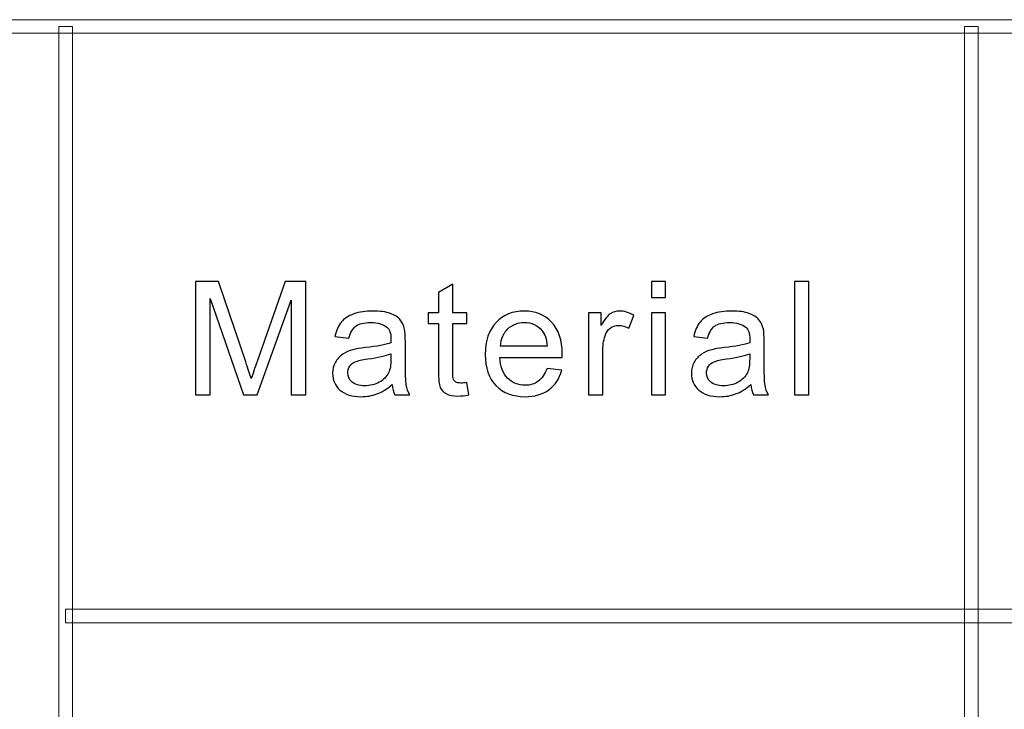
# Model space of a CAD drawing. Header units: millimetres. Extents: x -415 to 5, y -292 to 5.
# Tile 28 of 72: x -108 to -97, y -241 to -233. Entities that reach past the tile are written whole.
import ezdxf

# ---------------------------------------------------------------- set-up
doc = ezdxf.new("R2010")
doc.units = ezdxf.units.MM
doc.header["$MEASUREMENT"] = 0
doc.layers.add('layer 1', color=7, linetype='Continuous')

msp = doc.modelspace()

# ---------------------------------------------------------------- linework, layer by layer
at = {"layer": 'layer 1', "color": 7, "lineweight": 9}
for points in [[(-8.5729, -233.1117), (-8.5729, -233.1117), (-8.5729, -233.2618), (-8.5729, -233.2618), (-8.5729, -233.2618), (-8.5729, -233.2618), (-146.6511, -233.2618), (-146.6511, -233.2618), (-146.6511, -233.2618), (-146.6511, -233.2618), (-146.6511, -233.1117), (-146.6511, -233.1117), (-146.6511, -233.1117), (-146.6511, -233.1117), (-8.5729, -233.1117), (-8.5729, -233.1117)], [(-107.5214, -278.7126), (-107.5214, -278.7126), (-107.6714, -278.7126), (-107.6714, -278.7126), (-107.6714, -278.7126), (-107.6714, -278.7126), (-107.6714, -233.1867), (-107.6714, -233.1867), (-107.6714, -233.1867), (-107.6714, -233.1867), (-107.5214, -233.1867), (-107.5214, -233.1867), (-107.5214, -233.1867), (-107.5214, -233.1867), (-107.5214, -278.7126), (-107.5214, -278.7126)], [(-97.5266, -278.7126), (-97.5266, -278.7126), (-97.6766, -278.7126), (-97.6766, -278.7126), (-97.6766, -278.7126), (-97.6766, -278.7126), (-97.6766, -233.1867), (-97.6766, -233.1867), (-97.6766, -233.1867), (-97.6766, -233.1867), (-97.5266, -233.1867), (-97.5266, -233.1867), (-97.5266, -233.1867), (-97.5266, -233.1867), (-97.5266, -278.7126), (-97.5266, -278.7126)], [(-68.6167, -239.6154), (-68.6167, -239.6154), (-68.6167, -239.7655), (-68.6167, -239.7655), (-68.6167, -239.7655), (-68.6167, -239.7655), (-107.5964, -239.7655), (-107.5964, -239.7655), (-107.5964, -239.7655), (-107.5964, -239.7655), (-107.5964, -239.6154), (-107.5964, -239.6154), (-107.5964, -239.6154), (-107.5964, -239.6154), (-68.6167, -239.6154), (-68.6167, -239.6154)]]:
    msp.add_open_spline(points, degree=3, knots=[0, 0, 0, 0, 0.2, 0.2, 0.2, 0.2, 0.4, 0.4, 0.4, 0.4, 0.6, 0.6, 0.6, 0.6, 1, 1, 1, 1], dxfattribs=at)
at = {"layer": 'layer 1', "color": 7}
for points, knots in [([(-106.1634, -237.2514), (-106.1634, -237.2514), (-106.1634, -236.0004), (-106.1634, -236.0004), (-106.1634, -236.0004), (-106.1634, -236.0004), (-105.9105, -236.0004), (-105.9105, -236.0004), (-105.9105, -236.0004), (-105.9105, -236.0004), (-105.6089, -236.8859), (-105.6089, -236.8859), (-105.6089, -236.8859), (-105.5811, -236.9683), (-105.5609, -237.03), (-105.5481, -237.0711), (-105.5481, -237.0711), (-105.5336, -237.0257), (-105.5107, -236.9587), (-105.4798, -236.8705), (-105.4798, -236.8705), (-105.4798, -236.8705), (-105.1729, -236.0004), (-105.1729, -236.0004), (-105.1729, -236.0004), (-105.1729, -236.0004), (-104.947, -236.0004), (-104.947, -236.0004), (-104.947, -236.0004), (-104.947, -236.0004), (-104.947, -237.2514), (-104.947, -237.2514), (-104.947, -237.2514), (-104.947, -237.2514), (-105.109, -237.2514), (-105.109, -237.2514), (-105.109, -237.2514), (-105.109, -237.2514), (-105.109, -236.2048), (-105.109, -236.2048), (-105.109, -236.2048), (-105.109, -236.2048), (-105.4813, -237.2514), (-105.4813, -237.2514), (-105.4813, -237.2514), (-105.4813, -237.2514), (-105.6333, -237.2514), (-105.6333, -237.2514), (-105.6333, -237.2514), (-105.6333, -237.2514), (-106.0014, -236.1856), (-106.0014, -236.1856), (-106.0014, -236.1856), (-106.0014, -236.1856), (-106.0014, -237.2514), (-106.0014, -237.2514), (-106.0014, -237.2514), (-106.0014, -237.2514), (-106.1634, -237.2514), (-106.1634, -237.2514)], [0, 0, 0, 0, 0.0625, 0.0625, 0.0625, 0.0625, 0.125, 0.125, 0.125, 0.125, 0.1875, 0.1875, 0.1875, 0.1875, 0.25, 0.25, 0.25, 0.25, 0.3125, 0.3125, 0.3125, 0.3125, 0.375, 0.375, 0.375, 0.375, 0.4375, 0.4375, 0.4375, 0.4375, 0.5, 0.5, 0.5, 0.5, 0.5625, 0.5625, 0.5625, 0.5625, 0.625, 0.625, 0.625, 0.625, 0.6875, 0.6875, 0.6875, 0.6875, 0.75, 0.75, 0.75, 0.75, 0.8125, 0.8125, 0.8125, 0.8125, 0.875, 0.875, 0.875, 0.875, 1, 1, 1, 1]), ([(-101.1321, -236.1751), (-101.1321, -236.1751), (-101.1321, -236.0004), (-101.1321, -236.0004), (-101.1321, -236.0004), (-101.1321, -236.0004), (-100.9754, -236.0004), (-100.9754, -236.0004), (-100.9754, -236.0004), (-100.9754, -236.0004), (-100.9754, -236.1751), (-100.9754, -236.1751), (-100.9754, -236.1751), (-100.9754, -236.1751), (-101.1321, -236.1751), (-101.1321, -236.1751)], [0, 0, 0, 0, 0.2, 0.2, 0.2, 0.2, 0.4, 0.4, 0.4, 0.4, 0.6, 0.6, 0.6, 0.6, 1, 1, 1, 1]), ([(-99.5515, -237.2514), (-99.5515, -237.2514), (-99.5515, -236.0004), (-99.5515, -236.0004), (-99.5515, -236.0004), (-99.5515, -236.0004), (-99.3948, -236.0004), (-99.3948, -236.0004), (-99.3948, -236.0004), (-99.3948, -236.0004), (-99.3948, -237.2514), (-99.3948, -237.2514), (-99.3948, -237.2514), (-99.3948, -237.2514), (-99.5515, -237.2514), (-99.5515, -237.2514)], [0, 0, 0, 0, 0.2, 0.2, 0.2, 0.2, 0.4, 0.4, 0.4, 0.4, 0.6, 0.6, 0.6, 0.6, 1, 1, 1, 1]), ([(-103.1672, -237.1142), (-103.1672, -237.1142), (-103.1458, -237.2499), (-103.1458, -237.2499), (-103.1458, -237.2499), (-103.1898, -237.2589), (-103.2292, -237.2636), (-103.2636, -237.2636), (-103.2636, -237.2636), (-103.3204, -237.2636), (-103.3644, -237.2549), (-103.3958, -237.2371), (-103.3958, -237.2371), (-103.427, -237.2193), (-103.4489, -237.1963), (-103.4617, -237.1675), (-103.4617, -237.1675), (-103.4744, -237.1387), (-103.4807, -237.0781), (-103.4807, -236.9858), (-103.4807, -236.9858), (-103.4807, -236.9858), (-103.4807, -236.4634), (-103.4807, -236.4634), (-103.4807, -236.4634), (-103.4807, -236.4634), (-103.5965, -236.4634), (-103.5965, -236.4634), (-103.5965, -236.4634), (-103.5965, -236.4634), (-103.5965, -236.3446), (-103.5965, -236.3446), (-103.5965, -236.3446), (-103.5965, -236.3446), (-103.4807, -236.3446), (-103.4807, -236.3446), (-103.4807, -236.3446), (-103.4807, -236.3446), (-103.4807, -236.1204), (-103.4807, -236.1204), (-103.4807, -236.1204), (-103.4807, -236.1204), (-103.3239, -236.0281), (-103.3239, -236.0281), (-103.3239, -236.0281), (-103.3239, -236.0281), (-103.3239, -236.3446), (-103.3239, -236.3446), (-103.3239, -236.3446), (-103.3239, -236.3446), (-103.1672, -236.3446), (-103.1672, -236.3446), (-103.1672, -236.3446), (-103.1672, -236.3446), (-103.1672, -236.4634), (-103.1672, -236.4634), (-103.1672, -236.4634), (-103.1672, -236.4634), (-103.3239, -236.4634), (-103.3239, -236.4634), (-103.3239, -236.4634), (-103.3239, -236.4634), (-103.3239, -236.9945), (-103.3239, -236.9945), (-103.3239, -236.9945), (-103.3239, -237.0385), (-103.3213, -237.0668), (-103.3157, -237.0793), (-103.3157, -237.0793), (-103.3103, -237.0918), (-103.3014, -237.1017), (-103.2889, -237.1093), (-103.2889, -237.1093), (-103.2764, -237.1165), (-103.2586, -237.1203), (-103.2355, -237.1203), (-103.2355, -237.1203), (-103.2182, -237.1203), (-103.1954, -237.1183), (-103.1672, -237.1142)], [0, 0, 0, 0, 0.047619, 0.047619, 0.047619, 0.047619, 0.0952381, 0.0952381, 0.0952381, 0.0952381, 0.1428571, 0.1428571, 0.1428571, 0.1428571, 0.1904762, 0.1904762, 0.1904762, 0.1904762, 0.2380952, 0.2380952, 0.2380952, 0.2380952, 0.2857143, 0.2857143, 0.2857143, 0.2857143, 0.3333333, 0.3333333, 0.3333333, 0.3333333, 0.3809524, 0.3809524, 0.3809524, 0.3809524, 0.4285714, 0.4285714, 0.4285714, 0.4285714, 0.4761905, 0.4761905, 0.4761905, 0.4761905, 0.5238095, 0.5238095, 0.5238095, 0.5238095, 0.5714286, 0.5714286, 0.5714286, 0.5714286, 0.6190476, 0.6190476, 0.6190476, 0.6190476, 0.6666667, 0.6666667, 0.6666667, 0.6666667, 0.7142857, 0.7142857, 0.7142857, 0.7142857, 0.7619048, 0.7619048, 0.7619048, 0.7619048, 0.8095238, 0.8095238, 0.8095238, 0.8095238, 0.8571429, 0.8571429, 0.8571429, 0.8571429, 0.9047619, 0.9047619, 0.9047619, 0.9047619, 1, 1, 1, 1]), ([(-103.9931, -237.1378), (-104.0513, -237.1864), (-104.1074, -237.2205), (-104.1611, -237.2406), (-104.1611, -237.2406), (-104.2148, -237.2606), (-104.2725, -237.2705), (-104.3342, -237.2705), (-104.3342, -237.2705), (-104.4357, -237.2705), (-104.5138, -237.2464), (-104.5684, -237.1978), (-104.5684, -237.1978), (-104.623, -237.1495), (-104.6503, -237.0874), (-104.6503, -237.012), (-104.6503, -237.012), (-104.6503, -236.9677), (-104.6399, -236.9272), (-104.6194, -236.8905), (-104.6194, -236.8905), (-104.5987, -236.8538), (-104.5717, -236.8247), (-104.5384, -236.8026), (-104.5384, -236.8026), (-104.5049, -236.7805), (-104.4675, -236.7636), (-104.4256, -236.7523), (-104.4256, -236.7523), (-104.3948, -236.7444), (-104.3481, -236.7368), (-104.2861, -236.7293), (-104.2861, -236.7293), (-104.1596, -236.7147), (-104.0661, -236.6969), (-104.0065, -236.6765), (-104.0065, -236.6765), (-104.0059, -236.6556), (-104.0056, -236.6422), (-104.0056, -236.6367), (-104.0056, -236.6367), (-104.0056, -236.5744), (-104.0204, -236.5303), (-104.0501, -236.5048), (-104.0501, -236.5048), (-104.0901, -236.4701), (-104.1499, -236.4529), (-104.2288, -236.4529), (-104.2288, -236.4529), (-104.3027, -236.4529), (-104.3573, -236.4657), (-104.3923, -236.4911), (-104.3923, -236.4911), (-104.4277, -236.5164), (-104.4535, -236.5613), (-104.4704, -236.6259), (-104.4704, -236.6259), (-104.4704, -236.6259), (-104.6236, -236.6049), (-104.6236, -236.6049), (-104.6236, -236.6049), (-104.6097, -236.5405), (-104.5868, -236.4885), (-104.5547, -236.4488), (-104.5547, -236.4488), (-104.5227, -236.4092), (-104.4763, -236.379), (-104.4158, -236.3574), (-104.4158, -236.3574), (-104.3555, -236.3362), (-104.2852, -236.3253), (-104.2057, -236.3253), (-104.2057, -236.3253), (-104.1267, -236.3253), (-104.0623, -236.3344), (-104.0127, -236.3527), (-104.0127, -236.3527), (-103.9634, -236.3711), (-103.9269, -236.3938), (-103.9038, -236.4214), (-103.9038, -236.4214), (-103.8807, -236.4491), (-103.8644, -236.484), (-103.8548, -236.5263), (-103.8548, -236.5263), (-103.8498, -236.5525), (-103.8471, -236.5996), (-103.8471, -236.6675), (-103.8471, -236.6675), (-103.8471, -236.6675), (-103.8471, -236.8714), (-103.8471, -236.8714), (-103.8471, -236.8714), (-103.8471, -237.0137), (-103.8439, -237.1037), (-103.8373, -237.1419), (-103.8373, -237.1419), (-103.8311, -237.18), (-103.818, -237.2164), (-103.799, -237.2514), (-103.799, -237.2514), (-103.799, -237.2514), (-103.9629, -237.2514), (-103.9629, -237.2514), (-103.9629, -237.2514), (-103.9786, -237.2191), (-103.9887, -237.1812), (-103.9931, -237.1378)], [0, 0, 0, 0, 0.0357143, 0.0357143, 0.0357143, 0.0357143, 0.0714286, 0.0714286, 0.0714286, 0.0714286, 0.1071429, 0.1071429, 0.1071429, 0.1071429, 0.1428571, 0.1428571, 0.1428571, 0.1428571, 0.1785714, 0.1785714, 0.1785714, 0.1785714, 0.2142857, 0.2142857, 0.2142857, 0.2142857, 0.25, 0.25, 0.25, 0.25, 0.2857143, 0.2857143, 0.2857143, 0.2857143, 0.3214286, 0.3214286, 0.3214286, 0.3214286, 0.3571429, 0.3571429, 0.3571429, 0.3571429, 0.3928571, 0.3928571, 0.3928571, 0.3928571, 0.4285714, 0.4285714, 0.4285714, 0.4285714, 0.4642857, 0.4642857, 0.4642857, 0.4642857, 0.5, 0.5, 0.5, 0.5, 0.5357143, 0.5357143, 0.5357143, 0.5357143, 0.5714286, 0.5714286, 0.5714286, 0.5714286, 0.6071429, 0.6071429, 0.6071429, 0.6071429, 0.6428571, 0.6428571, 0.6428571, 0.6428571, 0.6785714, 0.6785714, 0.6785714, 0.6785714, 0.7142857, 0.7142857, 0.7142857, 0.7142857, 0.75, 0.75, 0.75, 0.75, 0.7857143, 0.7857143, 0.7857143, 0.7857143, 0.8214286, 0.8214286, 0.8214286, 0.8214286, 0.8571429, 0.8571429, 0.8571429, 0.8571429, 0.8928571, 0.8928571, 0.8928571, 0.8928571, 0.9285714, 0.9285714, 0.9285714, 0.9285714, 1, 1, 1, 1]), ([(-102.2832, -236.9579), (-102.2832, -236.9579), (-102.121, -236.9788), (-102.121, -236.9788), (-102.121, -236.9788), (-102.1463, -237.0711), (-102.1935, -237.143), (-102.2623, -237.194), (-102.2623, -237.194), (-102.3312, -237.2449), (-102.419, -237.2705), (-102.5263, -237.2705), (-102.5263, -237.2705), (-102.661, -237.2705), (-102.7678, -237.2298), (-102.8468, -237.1482), (-102.8468, -237.1482), (-102.9258, -237.067), (-102.9652, -236.9526), (-102.9652, -236.8056), (-102.9652, -236.8056), (-102.9652, -236.6535), (-102.9255, -236.5353), (-102.8456, -236.4514), (-102.8456, -236.4514), (-102.7657, -236.3673), (-102.6622, -236.3253), (-102.5349, -236.3253), (-102.5349, -236.3253), (-102.4117, -236.3253), (-102.311, -236.3664), (-102.233, -236.4488), (-102.233, -236.4488), (-102.1549, -236.5312), (-102.1157, -236.6472), (-102.1157, -236.7965), (-102.1157, -236.7965), (-102.1157, -236.8056), (-102.116, -236.8192), (-102.1166, -236.8373), (-102.1166, -236.8373), (-102.1166, -236.8373), (-102.805, -236.8373), (-102.805, -236.8373), (-102.805, -236.8373), (-102.799, -236.9366), (-102.7706, -237.0128), (-102.7189, -237.0656), (-102.7189, -237.0656), (-102.6676, -237.1183), (-102.6031, -237.1447), (-102.5263, -237.1447), (-102.5263, -237.1447), (-102.469, -237.1447), (-102.42, -237.1299), (-102.3796, -237.1002), (-102.3796, -237.1002), (-102.3389, -237.0705), (-102.3069, -237.0231), (-102.2832, -236.9579)], [0, 0, 0, 0, 0.0625, 0.0625, 0.0625, 0.0625, 0.125, 0.125, 0.125, 0.125, 0.1875, 0.1875, 0.1875, 0.1875, 0.25, 0.25, 0.25, 0.25, 0.3125, 0.3125, 0.3125, 0.3125, 0.375, 0.375, 0.375, 0.375, 0.4375, 0.4375, 0.4375, 0.4375, 0.5, 0.5, 0.5, 0.5, 0.5625, 0.5625, 0.5625, 0.5625, 0.625, 0.625, 0.625, 0.625, 0.6875, 0.6875, 0.6875, 0.6875, 0.75, 0.75, 0.75, 0.75, 0.8125, 0.8125, 0.8125, 0.8125, 0.875, 0.875, 0.875, 0.875, 1, 1, 1, 1]), ([(-101.8259, -237.2514), (-101.8259, -237.2514), (-101.8259, -236.3446), (-101.8259, -236.3446), (-101.8259, -236.3446), (-101.8259, -236.3446), (-101.6851, -236.3446), (-101.6851, -236.3446), (-101.6851, -236.3446), (-101.6851, -236.3446), (-101.6851, -236.4835), (-101.6851, -236.4835), (-101.6851, -236.4835), (-101.6493, -236.4191), (-101.616, -236.3766), (-101.5854, -236.3562), (-101.5854, -236.3562), (-101.5549, -236.3356), (-101.5213, -236.3253), (-101.4848, -236.3253), (-101.4848, -236.3253), (-101.432, -236.3253), (-101.3782, -236.3416), (-101.3237, -236.374), (-101.3237, -236.374), (-101.3237, -236.374), (-101.3795, -236.5158), (-101.3795, -236.5158), (-101.3795, -236.5158), (-101.4175, -236.4949), (-101.4554, -236.4844), (-101.4934, -236.4844), (-101.4934, -236.4844), (-101.5276, -236.4844), (-101.5581, -236.4946), (-101.5851, -236.5146), (-101.5851, -236.5146), (-101.6122, -236.5348), (-101.6315, -236.5627), (-101.643, -236.5985), (-101.643, -236.5985), (-101.6606, -236.653), (-101.6692, -236.7126), (-101.6692, -236.7776), (-101.6692, -236.7776), (-101.6692, -236.7776), (-101.6692, -237.2514), (-101.6692, -237.2514), (-101.6692, -237.2514), (-101.6692, -237.2514), (-101.8259, -237.2514), (-101.8259, -237.2514)], [0, 0, 0, 0, 0.0714286, 0.0714286, 0.0714286, 0.0714286, 0.1428571, 0.1428571, 0.1428571, 0.1428571, 0.2142857, 0.2142857, 0.2142857, 0.2142857, 0.2857143, 0.2857143, 0.2857143, 0.2857143, 0.3571429, 0.3571429, 0.3571429, 0.3571429, 0.4285714, 0.4285714, 0.4285714, 0.4285714, 0.5, 0.5, 0.5, 0.5, 0.5714286, 0.5714286, 0.5714286, 0.5714286, 0.6428571, 0.6428571, 0.6428571, 0.6428571, 0.7142857, 0.7142857, 0.7142857, 0.7142857, 0.7857143, 0.7857143, 0.7857143, 0.7857143, 0.8571429, 0.8571429, 0.8571429, 0.8571429, 1, 1, 1, 1]), ([(-100.0336, -237.1378), (-100.0918, -237.1864), (-100.1479, -237.2205), (-100.2017, -237.2406), (-100.2017, -237.2406), (-100.2554, -237.2606), (-100.313, -237.2705), (-100.3748, -237.2705), (-100.3748, -237.2705), (-100.4762, -237.2705), (-100.5543, -237.2464), (-100.6089, -237.1978), (-100.6089, -237.1978), (-100.6635, -237.1495), (-100.6908, -237.0874), (-100.6908, -237.012), (-100.6908, -237.012), (-100.6908, -236.9677), (-100.6804, -236.9272), (-100.6599, -236.8905), (-100.6599, -236.8905), (-100.6392, -236.8538), (-100.6122, -236.8247), (-100.5789, -236.8026), (-100.5789, -236.8026), (-100.5453, -236.7805), (-100.508, -236.7636), (-100.4661, -236.7523), (-100.4661, -236.7523), (-100.4353, -236.7444), (-100.3886, -236.7368), (-100.3266, -236.7293), (-100.3266, -236.7293), (-100.2001, -236.7147), (-100.1067, -236.6969), (-100.047, -236.6765), (-100.047, -236.6765), (-100.0464, -236.6556), (-100.0461, -236.6422), (-100.0461, -236.6367), (-100.0461, -236.6367), (-100.0461, -236.5744), (-100.061, -236.5303), (-100.0906, -236.5048), (-100.0906, -236.5048), (-100.1307, -236.4701), (-100.1903, -236.4529), (-100.2693, -236.4529), (-100.2693, -236.4529), (-100.3432, -236.4529), (-100.3979, -236.4657), (-100.4329, -236.4911), (-100.4329, -236.4911), (-100.4682, -236.5164), (-100.4941, -236.5613), (-100.5109, -236.6259), (-100.5109, -236.6259), (-100.5109, -236.6259), (-100.6641, -236.6049), (-100.6641, -236.6049), (-100.6641, -236.6049), (-100.6501, -236.5405), (-100.6274, -236.4885), (-100.5952, -236.4488), (-100.5952, -236.4488), (-100.5632, -236.4092), (-100.5169, -236.379), (-100.4564, -236.3574), (-100.4564, -236.3574), (-100.3961, -236.3362), (-100.3257, -236.3253), (-100.2462, -236.3253), (-100.2462, -236.3253), (-100.1672, -236.3253), (-100.1028, -236.3344), (-100.0532, -236.3527), (-100.0532, -236.3527), (-100.004, -236.3711), (-99.9675, -236.3938), (-99.9443, -236.4214), (-99.9443, -236.4214), (-99.9212, -236.4491), (-99.9049, -236.484), (-99.8953, -236.5263), (-99.8953, -236.5263), (-99.8903, -236.5525), (-99.8876, -236.5996), (-99.8876, -236.6675), (-99.8876, -236.6675), (-99.8876, -236.6675), (-99.8876, -236.8714), (-99.8876, -236.8714), (-99.8876, -236.8714), (-99.8876, -237.0137), (-99.8844, -237.1037), (-99.8779, -237.1419), (-99.8779, -237.1419), (-99.8716, -237.18), (-99.8585, -237.2164), (-99.8395, -237.2514), (-99.8395, -237.2514), (-99.8395, -237.2514), (-100.0033, -237.2514), (-100.0033, -237.2514), (-100.0033, -237.2514), (-100.0191, -237.2191), (-100.0292, -237.1812), (-100.0336, -237.1378)], [0, 0, 0, 0, 0.0357143, 0.0357143, 0.0357143, 0.0357143, 0.0714286, 0.0714286, 0.0714286, 0.0714286, 0.1071429, 0.1071429, 0.1071429, 0.1071429, 0.1428571, 0.1428571, 0.1428571, 0.1428571, 0.1785714, 0.1785714, 0.1785714, 0.1785714, 0.2142857, 0.2142857, 0.2142857, 0.2142857, 0.25, 0.25, 0.25, 0.25, 0.2857143, 0.2857143, 0.2857143, 0.2857143, 0.3214286, 0.3214286, 0.3214286, 0.3214286, 0.3571429, 0.3571429, 0.3571429, 0.3571429, 0.3928571, 0.3928571, 0.3928571, 0.3928571, 0.4285714, 0.4285714, 0.4285714, 0.4285714, 0.4642857, 0.4642857, 0.4642857, 0.4642857, 0.5, 0.5, 0.5, 0.5, 0.5357143, 0.5357143, 0.5357143, 0.5357143, 0.5714286, 0.5714286, 0.5714286, 0.5714286, 0.6071429, 0.6071429, 0.6071429, 0.6071429, 0.6428571, 0.6428571, 0.6428571, 0.6428571, 0.6785714, 0.6785714, 0.6785714, 0.6785714, 0.7142857, 0.7142857, 0.7142857, 0.7142857, 0.75, 0.75, 0.75, 0.75, 0.7857143, 0.7857143, 0.7857143, 0.7857143, 0.8214286, 0.8214286, 0.8214286, 0.8214286, 0.8571429, 0.8571429, 0.8571429, 0.8571429, 0.8928571, 0.8928571, 0.8928571, 0.8928571, 0.9285714, 0.9285714, 0.9285714, 0.9285714, 1, 1, 1, 1]), ([(-102.7961, -236.7115), (-102.7961, -236.7115), (-102.2814, -236.7115), (-102.2814, -236.7115), (-102.2814, -236.7115), (-102.2882, -236.6352), (-102.308, -236.5781), (-102.3404, -236.54), (-102.3404, -236.54), (-102.39, -236.4809), (-102.4547, -236.4512), (-102.534, -236.4512), (-102.534, -236.4512), (-102.6058, -236.4512), (-102.666, -236.4748), (-102.7151, -236.5219), (-102.7151, -236.5219), (-102.7637, -236.5691), (-102.7908, -236.6323), (-102.7961, -236.7115)], [0, 0, 0, 0, 0.1666667, 0.1666667, 0.1666667, 0.1666667, 0.3333333, 0.3333333, 0.3333333, 0.3333333, 0.5, 0.5, 0.5, 0.5, 0.6666667, 0.6666667, 0.6666667, 0.6666667, 1, 1, 1, 1]), ([(-101.1321, -237.2514), (-101.1321, -237.2514), (-101.1321, -236.3446), (-101.1321, -236.3446), (-101.1321, -236.3446), (-101.1321, -236.3446), (-100.9754, -236.3446), (-100.9754, -236.3446), (-100.9754, -236.3446), (-100.9754, -236.3446), (-100.9754, -237.2514), (-100.9754, -237.2514), (-100.9754, -237.2514), (-100.9754, -237.2514), (-101.1321, -237.2514), (-101.1321, -237.2514)], [0, 0, 0, 0, 0.2, 0.2, 0.2, 0.2, 0.4, 0.4, 0.4, 0.4, 0.6, 0.6, 0.6, 0.6, 1, 1, 1, 1]), ([(-104.0056, -236.7971), (-104.0626, -236.8198), (-104.148, -236.839), (-104.2621, -236.8547), (-104.2621, -236.8547), (-104.3268, -236.8638), (-104.3725, -236.874), (-104.3992, -236.8853), (-104.3992, -236.8853), (-104.4259, -236.8967), (-104.4464, -236.9133), (-104.4609, -236.9348), (-104.4609, -236.9348), (-104.4755, -236.9566), (-104.4829, -236.9809), (-104.4829, -237.0076), (-104.4829, -237.0076), (-104.4829, -237.0481), (-104.4672, -237.0822), (-104.4355, -237.1093), (-104.4355, -237.1093), (-104.4036, -237.1363), (-104.3573, -237.15), (-104.2965, -237.15), (-104.2965, -237.15), (-104.2362, -237.15), (-104.1825, -237.1372), (-104.1353, -237.1113), (-104.1353, -237.1113), (-104.0884, -237.0856), (-104.0537, -237.0505), (-104.0317, -237.0059), (-104.0317, -237.0059), (-104.0148, -236.9712), (-104.0065, -236.9203), (-104.0065, -236.853), (-104.0065, -236.853), (-104.0065, -236.853), (-104.0056, -236.7971), (-104.0056, -236.7971)], [0, 0, 0, 0, 0.0909091, 0.0909091, 0.0909091, 0.0909091, 0.1818182, 0.1818182, 0.1818182, 0.1818182, 0.2727273, 0.2727273, 0.2727273, 0.2727273, 0.3636364, 0.3636364, 0.3636364, 0.3636364, 0.4545455, 0.4545455, 0.4545455, 0.4545455, 0.5454545, 0.5454545, 0.5454545, 0.5454545, 0.6363636, 0.6363636, 0.6363636, 0.6363636, 0.7272727, 0.7272727, 0.7272727, 0.7272727, 0.8181818, 0.8181818, 0.8181818, 0.8181818, 1, 1, 1, 1]), ([(-100.0461, -236.7971), (-100.1031, -236.8198), (-100.1886, -236.839), (-100.3025, -236.8547), (-100.3025, -236.8547), (-100.3673, -236.8638), (-100.413, -236.874), (-100.4397, -236.8853), (-100.4397, -236.8853), (-100.4664, -236.8967), (-100.4869, -236.9133), (-100.5015, -236.9348), (-100.5015, -236.9348), (-100.516, -236.9566), (-100.5234, -236.9809), (-100.5234, -237.0076), (-100.5234, -237.0076), (-100.5234, -237.0481), (-100.5077, -237.0822), (-100.4759, -237.1093), (-100.4759, -237.1093), (-100.4441, -237.1363), (-100.3979, -237.15), (-100.337, -237.15), (-100.337, -237.15), (-100.2768, -237.15), (-100.2231, -237.1372), (-100.1758, -237.1113), (-100.1758, -237.1113), (-100.129, -237.0856), (-100.0942, -237.0505), (-100.0722, -237.0059), (-100.0722, -237.0059), (-100.0553, -236.9712), (-100.047, -236.9203), (-100.047, -236.853), (-100.047, -236.853), (-100.047, -236.853), (-100.0461, -236.7971), (-100.0461, -236.7971)], [0, 0, 0, 0, 0.0909091, 0.0909091, 0.0909091, 0.0909091, 0.1818182, 0.1818182, 0.1818182, 0.1818182, 0.2727273, 0.2727273, 0.2727273, 0.2727273, 0.3636364, 0.3636364, 0.3636364, 0.3636364, 0.4545455, 0.4545455, 0.4545455, 0.4545455, 0.5454545, 0.5454545, 0.5454545, 0.5454545, 0.6363636, 0.6363636, 0.6363636, 0.6363636, 0.7272727, 0.7272727, 0.7272727, 0.7272727, 0.8181818, 0.8181818, 0.8181818, 0.8181818, 1, 1, 1, 1])]:
    msp.add_open_spline(points, degree=3, knots=knots, dxfattribs=at)

doc.saveas('drawing.dxf')
